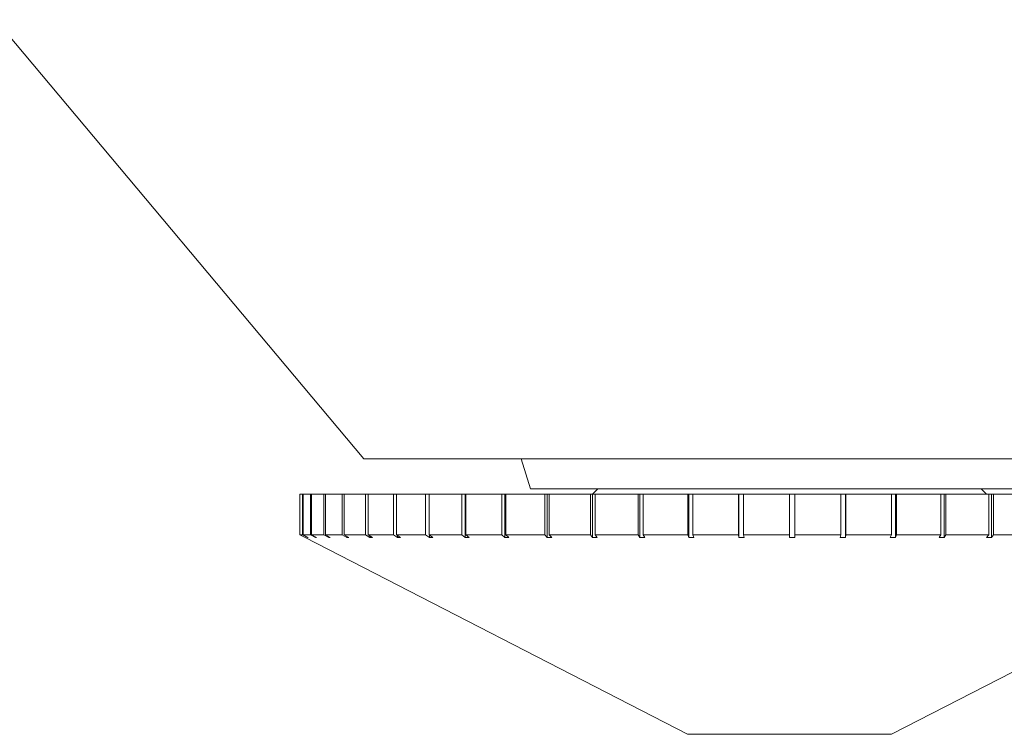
# Model space of a CAD drawing. Header units: inches. Extents: x -4.2 to 22.3, y -10.2 to 17.4.
# Tile 33 of 121: x 19 to 19.9, y -3.3 to -2.6. Entities that reach past the tile are written whole.
import ezdxf

# ---------------------------------------------------------------- set-up
doc = ezdxf.new("R2010")
doc.units = ezdxf.units.IN
doc.header["$MEASUREMENT"] = 0

msp = doc.modelspace()

# ---------------------------------------------------------------- linework, layer by layer
at = {"color": 7, "linetype": 'Continuous', "lineweight": 15}
for p, q in [((18.91219, -2.54053), (19.30153, -3.00453)), ((19.30153, -3.00453), (20.12285, -3.00453)), ((19.45326, -3.00453), (19.46219, -3.03353)), ((19.23969, -3.03853), (19.23969, -3.0779)), ((19.23969, -3.03853), (19.23971, -3.03853)), ((19.23971, -3.03853), (19.23971, -3.0779)), ((19.23971, -3.03853), (19.24228, -3.03853)), ((19.24228, -3.03853), (19.24228, -3.0779)), ((19.24228, -3.03853), (19.24282, -3.03853)), ((19.24282, -3.03853), (19.24282, -3.0779)), ((19.24282, -3.03853), (19.25001, -3.03853)), ((19.25001, -3.03853), (19.25001, -3.0779)), ((19.25001, -3.03853), (19.25108, -3.03853)), ((19.25108, -3.03853), (19.25108, -3.0779)), ((19.25108, -3.03853), (19.26281, -3.03853)), ((19.26281, -3.03853), (19.26281, -3.0779)), ((19.26281, -3.03853), (19.26438, -3.03853)), ((19.26438, -3.03853), (19.26438, -3.0779)), ((19.26438, -3.03853), (19.28054, -3.03853)), ((19.28054, -3.03853), (19.28054, -3.0779)), ((19.28054, -3.03853), (19.28259, -3.03853)), ((19.28259, -3.03853), (19.28259, -3.0779)), ((19.28259, -3.03853), (19.30299, -3.03853)), ((19.30299, -3.03853), (19.30299, -3.0779)), ((19.30299, -3.03853), (19.30551, -3.03853)), ((19.30551, -3.03853), (19.30551, -3.0779)), ((19.30551, -3.03853), (19.32993, -3.03853)), ((19.32993, -3.03853), (19.32993, -3.0779)), ((19.32993, -3.03853), (19.33289, -3.03853)), ((19.33289, -3.03853), (19.33289, -3.0779)), ((19.33289, -3.03853), (19.36105, -3.03853)), ((19.36105, -3.03853), (19.36105, -3.0779)), ((19.36105, -3.03853), (19.36442, -3.03853)), ((19.36442, -3.03853), (19.36442, -3.0779)), ((19.36442, -3.03853), (19.39602, -3.03853)), ((19.39602, -3.03853), (19.39602, -3.0779)), ((19.39602, -3.03853), (19.39937, -3.03853)), ((19.39937, -3.03853), (19.39937, -3.08047)), ((19.39976, -3.03853), (19.39937, -3.03853)), ((19.39976, -3.03853), (19.39976, -3.0779)), ((19.39976, -3.03853), (19.43446, -3.03853)), ((19.43446, -3.03853), (19.43446, -3.0779)), ((19.43446, -3.03853), (19.4374, -3.03853)), ((19.4374, -3.03853), (19.4374, -3.08047)), ((19.43852, -3.03853), (19.4374, -3.03853)), ((19.43852, -3.03853), (19.43852, -3.0779)), ((19.43852, -3.03853), (19.47594, -3.03853)), ((19.46219, -3.03353), (19.96219, -3.03353)), ((19.47594, -3.03853), (19.47594, -3.0779)), ((19.47594, -3.03853), (19.47844, -3.03853)), ((19.47844, -3.03853), (19.47844, -3.08047)), ((19.48028, -3.03853), (19.47844, -3.03853)), ((19.48028, -3.03853), (19.48028, -3.0779)), ((19.48028, -3.03853), (19.52, -3.03853)), ((19.52, -3.03853), (19.52, -3.0779)), ((19.52, -3.03853), (19.52204, -3.03853)), ((19.52204, -3.03853), (19.52204, -3.08047)), ((19.52458, -3.03853), (19.52204, -3.03853)), ((19.52719, -3.03353), (19.52219, -3.03853)), ((19.52458, -3.03853), (19.52458, -3.0779)), ((19.52458, -3.03853), (19.56618, -3.03853)), ((19.56618, -3.03853), (19.56618, -3.0779)), ((19.56618, -3.03853), (19.56772, -3.03853)), ((19.56772, -3.03853), (19.56772, -3.08047)), ((19.57094, -3.03853), (19.56772, -3.03853)), ((19.57094, -3.03853), (19.57094, -3.0779)), ((19.57094, -3.03853), (19.61395, -3.03853)), ((19.61395, -3.03853), (19.61395, -3.0779)), ((19.61395, -3.03853), (19.61499, -3.03853)), ((19.61499, -3.03853), (19.61499, -3.08047)), ((19.61885, -3.03853), (19.61499, -3.03853)), ((19.61885, -3.03853), (19.61885, -3.0779)), ((19.61885, -3.03853), (19.6628, -3.03853)), ((19.6628, -3.03853), (19.6628, -3.0779)), ((19.6628, -3.03853), (19.66332, -3.03853)), ((19.66332, -3.03853), (19.66332, -3.08047)), ((19.66777, -3.03853), (19.66332, -3.03853)), ((19.66777, -3.03853), (19.66777, -3.0779)), ((19.66777, -3.03853), (19.71219, -3.03853)), ((19.71219, -3.03853), (19.71219, -3.0779)), ((19.71719, -3.03853), (19.71219, -3.03853)), ((19.71719, -3.03853), (19.71719, -3.0779)), ((19.71719, -3.03853), (19.76158, -3.03853)), ((19.76158, -3.03853), (19.76158, -3.0779)), ((19.76603, -3.03853), (19.76158, -3.03853)), ((19.76603, -3.08046), (19.76603, -3.03853)), ((19.76603, -3.03853), (19.76655, -3.03853)), ((19.76655, -3.03853), (19.76655, -3.0779)), ((19.76655, -3.03853), (19.81043, -3.03853)), ((19.81043, -3.03853), (19.81043, -3.0779)), ((19.81428, -3.03853), (19.81043, -3.03853)), ((19.81428, -3.08046), (19.81428, -3.03853)), ((19.81428, -3.03853), (19.81531, -3.03853)), ((19.81531, -3.03853), (19.81531, -3.0779)), ((19.81531, -3.03853), (19.8582, -3.03853)), ((19.8582, -3.03853), (19.8582, -3.0779)), ((19.86141, -3.03853), (19.8582, -3.03853)), ((19.86141, -3.08046), (19.86141, -3.03853)), ((19.86141, -3.03853), (19.86294, -3.03853)), ((19.86294, -3.03853), (19.86294, -3.0779)), ((19.86294, -3.03853), (19.90437, -3.03853)), ((19.90219, -3.03853), (19.89719, -3.03353)), ((19.90437, -3.03853), (19.90437, -3.0779)), ((19.9069, -3.03853), (19.90437, -3.03853)), ((19.9069, -3.08046), (19.9069, -3.03853)), ((19.9069, -3.03853), (19.90893, -3.03853)), ((19.90893, -3.03853), (19.90893, -3.0779)), ((19.90893, -3.03853), (19.94844, -3.03853)), ((19.24469, -3.08047), (19.23969, -3.0779)), ((19.23971, -3.0779), (19.24469, -3.08046)), ((19.23971, -3.0779), (19.24228, -3.0779)), ((19.24725, -3.08047), (19.24228, -3.0779)), ((19.24282, -3.0779), (19.24777, -3.08046)), ((19.24282, -3.0779), (19.25001, -3.0779)), ((19.2549, -3.08047), (19.25001, -3.0779)), ((19.25108, -3.0779), (19.25594, -3.08046)), ((19.25108, -3.0779), (19.26281, -3.0779)), ((19.26757, -3.08047), (19.26281, -3.0779)), ((19.26438, -3.0779), (19.26911, -3.08046)), ((19.26438, -3.0779), (19.28054, -3.0779)), ((19.2851, -3.08047), (19.28054, -3.0779)), ((19.28259, -3.0779), (19.28714, -3.08046)), ((19.28259, -3.0779), (19.30299, -3.0779)), ((19.30732, -3.08047), (19.30299, -3.0779)), ((19.30551, -3.0779), (19.30982, -3.08046)), ((19.30551, -3.0779), (19.32993, -3.0779)), ((19.33397, -3.08047), (19.32993, -3.0779)), ((19.33289, -3.0779), (19.33691, -3.08046)), ((19.33289, -3.0779), (19.36105, -3.0779)), ((19.36477, -3.08047), (19.36105, -3.0779)), ((19.36442, -3.0779), (19.36811, -3.08046)), ((19.36442, -3.0779), (19.39602, -3.0779)), ((19.39937, -3.08047), (19.39602, -3.0779)), ((19.39976, -3.0779), (19.40308, -3.08046)), ((19.39976, -3.0779), (19.43446, -3.0779)), ((19.4374, -3.08047), (19.43446, -3.0779)), ((19.43852, -3.0779), (19.44144, -3.08046)), ((19.43852, -3.0779), (19.47594, -3.0779)), ((19.47844, -3.08047), (19.47594, -3.0779)), ((19.48028, -3.0779), (19.48277, -3.08046)), ((19.48028, -3.0779), (19.52, -3.0779)), ((19.52204, -3.08047), (19.52, -3.0779)), ((19.52458, -3.0779), (19.52661, -3.08046)), ((19.52458, -3.0779), (19.56618, -3.0779)), ((19.56772, -3.08047), (19.56618, -3.0779)), ((19.57094, -3.0779), (19.57248, -3.08046)), ((19.57094, -3.0779), (19.61395, -3.0779)), ((19.61499, -3.08047), (19.61395, -3.0779)), ((19.61885, -3.0779), (19.61988, -3.08046)), ((19.61885, -3.0779), (19.6628, -3.0779)), ((19.66332, -3.08047), (19.6628, -3.0779)), ((19.66777, -3.0779), (19.66829, -3.08046)), ((19.66777, -3.0779), (19.71219, -3.0779)), ((19.71219, -3.08047), (19.71219, -3.0779)), ((19.71719, -3.0779), (19.71719, -3.08046)), ((19.71719, -3.0779), (19.76158, -3.0779)), ((19.76105, -3.08047), (19.76158, -3.0779)), ((19.76655, -3.0779), (19.76603, -3.08046)), ((19.76655, -3.0779), (19.81043, -3.0779)), ((19.80939, -3.08047), (19.81043, -3.0779)), ((19.81531, -3.0779), (19.81428, -3.08046)), ((19.81531, -3.0779), (19.8582, -3.0779)), ((19.85665, -3.08047), (19.8582, -3.0779)), ((19.86294, -3.0779), (19.86141, -3.08046)), ((19.86294, -3.0779), (19.90437, -3.0779)), ((19.90234, -3.08047), (19.90437, -3.0779)), ((19.90893, -3.0779), (19.9069, -3.08046)), ((19.90893, -3.0779), (19.94844, -3.0779)), ((19.24469, -3.08047), (19.61369, -3.27023)), ((19.24725, -3.08019), (19.24725, -3.08047)), ((19.24725, -3.08047), (19.24777, -3.08046)), ((19.2549, -3.07991), (19.2549, -3.08047)), ((19.2549, -3.08047), (19.25594, -3.08046)), ((19.26757, -3.07962), (19.26757, -3.08047)), ((19.26757, -3.08047), (19.26911, -3.08046)), ((19.2851, -3.07931), (19.2851, -3.08047)), ((19.2851, -3.08047), (19.28714, -3.08046)), ((19.30732, -3.07897), (19.30732, -3.08047)), ((19.30732, -3.08047), (19.30982, -3.08046)), ((19.33397, -3.07859), (19.33397, -3.08047)), ((19.33397, -3.08047), (19.33691, -3.08046)), ((19.36477, -3.07814), (19.36477, -3.08047)), ((19.36477, -3.08047), (19.36811, -3.08046)), ((19.39937, -3.08047), (19.40308, -3.08046)), ((19.4374, -3.08047), (19.44144, -3.08046)), ((19.47844, -3.08047), (19.48277, -3.08046)), ((19.52204, -3.08047), (19.52661, -3.08046)), ((19.56772, -3.08047), (19.57248, -3.08046)), ((19.61499, -3.08047), (19.61988, -3.08046)), ((19.66332, -3.08047), (19.66829, -3.08046)), ((19.76105, -3.08047), (19.76603, -3.08046)), ((19.80939, -3.08047), (19.81428, -3.08046)), ((19.81069, -3.27023), (20.17969, -3.08047)), ((19.85665, -3.08047), (19.86141, -3.08046)), ((19.90234, -3.08047), (19.9069, -3.08046)), ((19.61369, -3.27023), (19.81069, -3.27023))]:
    msp.add_line(p, q, dxfattribs=at)
msp.add_open_spline([(19.71219, -3.08047), (19.71301, -3.08047), (19.71468, -3.08047), (19.71634, -3.08046), (19.71719, -3.08046)], degree=3, knots=[0, 0, 0, 0, 0.49353, 1, 1, 1, 1], dxfattribs=at)

doc.saveas('drawing.dxf')
